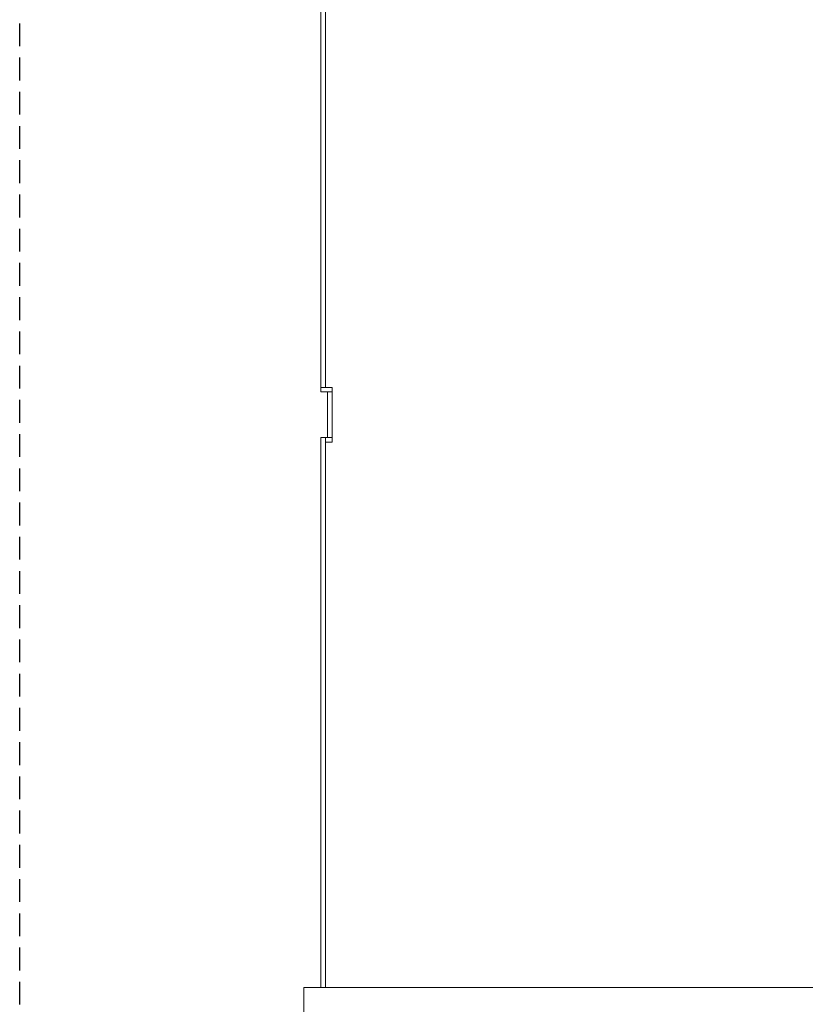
# Model space of a CAD drawing. Header units: millimetres. Extents: x 4480191 to 4481199, y -30324204 to -30323479.
# Tile 147 of 243: x 4480250.51 to 4480257.39, y -30323823.95 to -30323815.32. Entities that reach past the tile are written whole.
import ezdxf

# ---------------------------------------------------------------- set-up
doc = ezdxf.new("R2010")
doc.units = ezdxf.units.MM
doc.linetypes.add('JIS_02_2.0', pattern=[0.3, 0.2, -0.1])
doc.layers.add('IFC-Parede padrão-Contorno', color=44, linetype='Continuous', lineweight=5)

msp = doc.modelspace()

# ---------------------------------------------------------------- linework, layer by layer
at = {"color": 3, "linetype": 'JIS_02_2.0'}
msp.add_lwpolyline([(4480250.5094, -30323798.2248), (4480271.1979, -30323798.2248), (4480271.1979, -30323835.0503), (4480250.5094, -30323835.0503)], close=True, dxfattribs=at)
at = {"layer": 'IFC-Parede padrão-Contorno', "color": 8, "lineweight": 5}
for p, q in [((4480253.1484, -30323818.5405), (4480253.1484, -30323813.0926)), ((4480253.1884, -30323818.5405), (4480253.1884, -30323813.0926)), ((4480253.1484, -30323818.5805), (4480253.1484, -30323818.5405)), ((4480253.1484, -30323818.5405), (4480253.2451, -30323818.5405)), ((4480253.1484, -30323818.5805), (4480253.2451, -30323818.5805)), ((4480253.2051, -30323818.9805), (4480253.2051, -30323818.5805)), ((4480253.2451, -30323818.5805), (4480253.2451, -30323818.5405)), ((4480253.2451, -30323818.9805), (4480253.2451, -30323818.5805)), ((4480253.1484, -30323823.8004), (4480253.1484, -30323818.9805)), ((4480253.1484, -30323818.9805), (4480253.1884, -30323818.9805)), ((4480253.1884, -30323823.8004), (4480253.1884, -30323818.9805)), ((4480253.1884, -30323818.9805), (4480253.2451, -30323818.9805)), ((4480253.1884, -30323819.0205), (4480253.2451, -30323819.0205)), ((4480253.2451, -30323819.0205), (4480253.2451, -30323818.9805)), ((4480252.9984, -30323824.1004), (4480252.9984, -30323823.8004)), ((4480252.9984, -30323823.8004), (4480262.8652, -30323823.8004))]:
    msp.add_line(p, q, dxfattribs=at)

doc.saveas('drawing.dxf')
